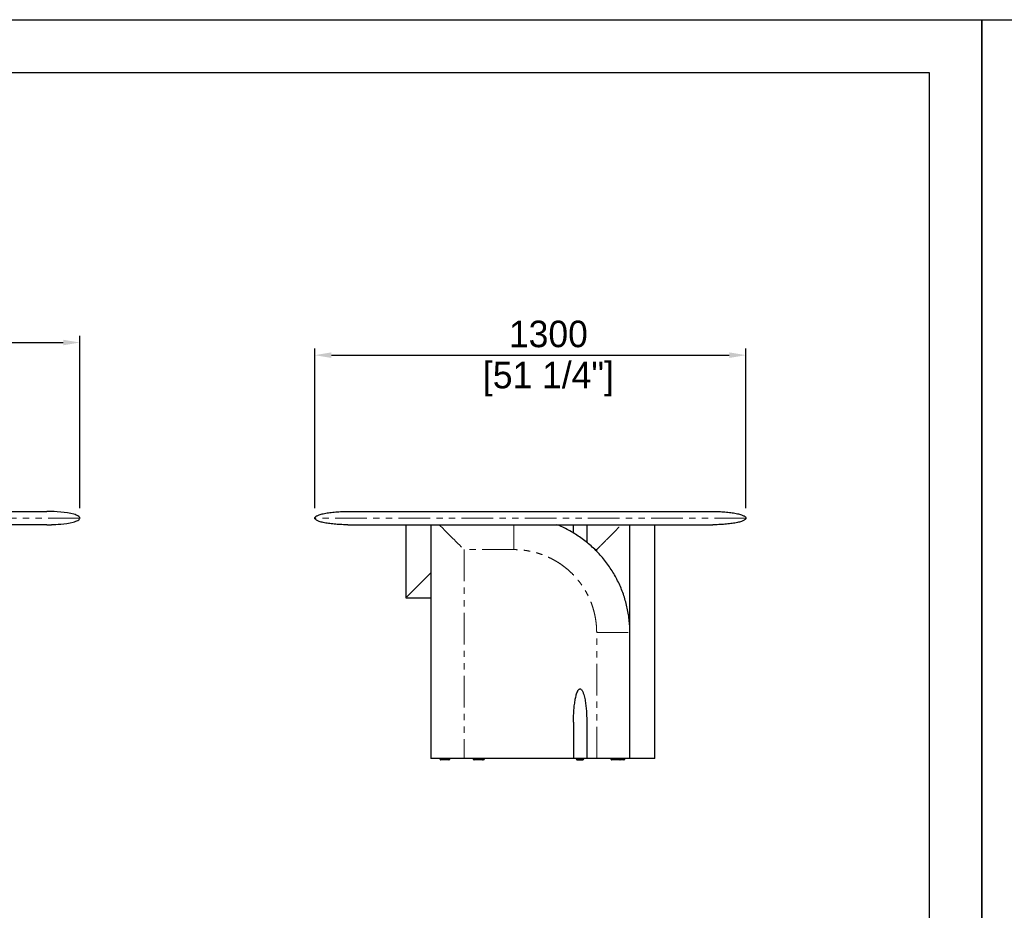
# Model space of a CAD drawing. Header units: millimetres. Extents: x -2064 to 15610, y -1415 to 32635.
# Tile 40 of 61: x 3871 to 6840, y 29949 to 32635. Entities that reach past the tile are written whole.
import ezdxf

# ---------------------------------------------------------------- set-up
doc = ezdxf.new("R2010")
doc.units = ezdxf.units.MM
doc.header["$LTSCALE"] = 15
doc.header["$PDSIZE"] = -1
for name, pattern in [('PHANTOM', [12.7, 6.35, -1.27, 1.27, -1.27, 1.27, -1.27]), ('SLD-Phantom', [12.7, 6.35, -1.27, 1.27, -1.27, 1.27, -1.27]), ('SLD-Solid', [0])]:
    doc.linetypes.add(name, pattern=pattern)
doc.layers.get('Defpoints').update_dxf_attribs({"color": 124})
doc.layers.add('QUOTE', color=8, linetype='Continuous')
doc.styles.get("Standard").update_dxf_attribs({"font": 'GOTHIC.TTF'})
doc.dimstyles.new('PRODOTTI', dxfattribs={"dimtxt": 80, "dimasz": 50, "dimexe": 20, "dimexo": 30, "dimgap": 20, "dimtad": 1, "dimdec": 1, "dimzin": 12, "dimtxsty": 'Standard', "dimcen": 4, "dimclrd": 252, "dimclre": 252, "dimclrt": 252, "dimadec": 0, "dimazin": 3, "dimtfac": 1, "dimtdec": 1, "dimtmove": 0, "dimatfit": 3, "dimfxl": 1, "dimtfillclr": 134, "dimarcsym": 0})

# ---------------------------------------------------------------- blocks, each defined once
blk = doc.blocks.new('*D42')
at = {"layer": 'Defpoints', "color": 0, "transparency": 16777216}
for p in [(4052.7, 31661.6), (-950.3, 31132), (4052.7, 31132)]:
    blk.add_point(p, dxfattribs=at)
at = {"layer": 'QUOTE', "color": 252, "lineweight": -2, "transparency": 16777216}
for p, q in [((-950.3, 31162), (-950.3, 31681.6)), ((4052.7, 31162), (4052.7, 31681.6)), ((-900.3, 31661.6), (4002.7, 31661.6))]:
    blk.add_line(p, q, dxfattribs=at)
at = {"layer": 'QUOTE', "color": 252, "transparency": 16777216}
for points in [[(-900.3, 31669.9), (-900.3, 31653.3), (-950.3, 31661.6)], [(4002.7, 31669.9), (4002.7, 31653.3), (4052.7, 31661.6)]]:
    blk.add_solid(points, dxfattribs=at)
at = {"layer": 'QUOTE', "color": 252, "transparency": 16777216, "char_height": 80, "attachment_point": 2}
for s, insert in [('5003', (1548.6, 31765.6)), ('[197"]', (1548.6, 31641.6))]:
    blk.add_mtext(s, dxfattribs=dict(at, insert=insert))
blk = doc.blocks.new('*D45')
at = {"layer": 'Defpoints', "color": 0, "transparency": 16777216}
for p in [(6061.1, 31623.4), (4761.1, 31132), (6061.1, 31132)]:
    blk.add_point(p, dxfattribs=at)
at = {"layer": 'QUOTE', "color": 252, "lineweight": -2, "transparency": 16777216}
for p, q in [((4761.1, 31162), (4761.1, 31643.4)), ((4811.1, 31623.4), (6011.1, 31623.4)), ((6061.1, 31162), (6061.1, 31643.4))]:
    blk.add_line(p, q, dxfattribs=at)
at = {"layer": 'QUOTE', "color": 252, "transparency": 16777216}
for points in [[(4811.1, 31631.8), (4811.1, 31615.1), (4761.1, 31623.4)], [(6011.1, 31631.8), (6011.1, 31615.1), (6061.1, 31623.4)]]:
    blk.add_solid(points, dxfattribs=at)
at = {"layer": 'QUOTE', "color": 252, "transparency": 16777216, "char_height": 80, "attachment_point": 2}
for s, insert in [('1300', (5465.5, 31727.5)), ('[51 1/4"]', (5465.5, 31603.4))]:
    blk.add_mtext(s, dxfattribs=dict(at, insert=insert))

msp = doc.modelspace()

# ---------------------------------------------------------------- linework, layer by layer
at = {"color": 7, "linetype": 'Continuous', "lineweight": 25}
for p, q in [((3402.665, 31152.038), (3952.665, 31152.038)), ((3952.665, 31112.038), (3402.665, 31112.038))]:
    msp.add_line(p, q, dxfattribs=at)
for p, q in [((4861.138, 31152.038), (5961.138, 31152.038)), ((4861.138, 31112.038), (5961.138, 31112.038))]:
    msp.add_line(p, q)
at = {"color": 8, "linetype": 'PHANTOM', "lineweight": 18}
msp.add_line((4052.665, 31132.038), (3402.665, 31132.038), dxfattribs=at)
at = {"color": 7, "linetype": 'SLD-Solid', "lineweight": 25}
for p, q in [((5036.138, 31112.038), (5036.138, 30892.038)), ((5111.138, 31112.038), (5111.138, 30407.038)), ((5541.138, 31087.038), (5541.138, 31112.038)), ((5581.138, 31112.038), (5581.138, 31087.038)), ((5711.138, 30787.213), (5711.138, 31112.038)), ((5786.138, 30407.038), (5786.138, 31112.038)), ((5036.138, 30892.038), (5106.138, 30892.038)), ((5106.138, 30892.038), (5111.138, 30891.917)), ((5711.138, 30407.038), (5711.138, 30787.038)), ((5541.138, 30517.038), (5541.138, 30407.038)), ((5581.138, 30517.038), (5581.138, 30407.038)), ((5211.138, 30407.038), (5111.138, 30407.038)), ((5138.638, 30407.038), (5138.638, 30406.038)), ((5168.638, 30406.038), (5168.638, 30407.038)), ((5541.138, 30407.038), (5211.138, 30407.038)), ((5238.638, 30407.038), (5238.638, 30406.038)), ((5268.638, 30406.038), (5268.638, 30407.038)), ((5272.638, 30406.038), (5272.638, 30407.038)), ((5581.138, 30407.038), (5541.138, 30407.038)), ((5549.638, 30407.038), (5549.638, 30406.038)), ((5552.639, 30403.038), (5569.638, 30403.038)), ((5572.638, 30406.038), (5572.638, 30407.038)), ((5611.138, 30407.038), (5581.138, 30407.038)), ((5653.638, 30407.038), (5653.638, 30406.038)), ((5683.638, 30406.038), (5683.638, 30407.038)), ((5696.138, 30406.038), (5696.138, 30407.038))]:
    msp.add_line(p, q, dxfattribs=at)
at = {"color": 8, "linetype": 'SLD-Phantom', "lineweight": 18}
for p, q in [((5361.138, 31037.038), (5211.138, 31037.038)), ((5211.138, 31037.038), (5211.138, 30407.038)), ((5611.138, 31037.038), (5605.966, 31037.038)), ((5611.138, 31037.038), (5611.138, 31031.867)), ((5111.138, 30966.984), (5106.138, 30962.038)), ((5611.138, 30407.038), (5611.138, 30787.038))]:
    msp.add_line(p, q, dxfattribs=at)
msp.add_lwpolyline([(-1904.73, 32476.057), (6613.85, 32476.057), (6613.85, 26560.455), (-1904.73, 26560.455)], close=True)
at = {"color": 7, "linetype": 'Continuous', "lineweight": 25, "flags": 128}
for points in [[(4052.665, 31132.038), (4052.317, 31133.705), (4051.446, 31135.152), (4050.308, 31136.355), (4049.139, 31137.302), (4046.859, 31138.754), (4044.327, 31140.033), (4041.398, 31141.261), (4038.107, 31142.43), (4034.499, 31143.533), (4025.584, 31145.725), (4015.878, 31147.536), (4005.878, 31148.972), (3994.86, 31150.171), (3984.606, 31150.991), (3975.44, 31151.513), (3970.001, 31151.735), (3964.915, 31151.888), (3962.959, 31151.932), (3960.347, 31151.979), (3956.904, 31152.02), (3952.665, 31152.038)], [(3952.665, 31112.038), (3956.472, 31112.053), (3959.301, 31112.082), (3961.216, 31112.112), (3963.002, 31112.145), (3964.842, 31112.187), (3966.735, 31112.237), (3968.679, 31112.296), (3974.262, 31112.51), (3980.167, 31112.81), (3987.593, 31113.298), (3995.565, 31113.972), (4003.99, 31114.874), (4013.848, 31116.219), (4023.573, 31117.936), (4032.589, 31120.018), (4036.676, 31121.19), (4040.403, 31122.442), (4043.787, 31123.8), (4046.658, 31125.211), (4049.539, 31127.077), (4050.781, 31128.175), (4051.774, 31129.375), (4052.43, 31130.667), (4052.665, 31132.038)]]:
    msp.add_lwpolyline(points, dxfattribs=at)
at = {"color": 7, "linetype": 'SLD-Solid', "lineweight": 25}
for centre, start, end in [((5141.638, 30406.038), 179.981129, 270), ((5165.638, 30406.038), 269.999594, 0.028368), ((5241.638, 30406.038), 179.981129, 270), ((5265.638, 30406.038), 269.999594, 0.028368), ((5269.638, 30406.038), 270, 359.968199), ((5552.638, 30406.038), 179.968199, 270), ((5569.638, 30406.038), 269.99999, 359.997765), ((5656.638, 30406.038), 179.981129, 270), ((5680.638, 30406.038), 269.999594, 0.028368), ((5693.138, 30406.038), 269.999594, 0.028368)]:
    msp.add_arc(centre, 3, start, end, dxfattribs=at)
for points, knots in [([(4761.138, 31132.038), (4761.138, 31133.217), (4761.662, 31134.439), (4763.38, 31136.297), (4764.108, 31136.919), (4765.888, 31138.164), (4766.941, 31138.785), (4769.377, 31140.016), (4770.761, 31140.625), (4773.857, 31141.823), (4775.569, 31142.411), (4779.307, 31143.554), (4781.333, 31144.11), (4785.672, 31145.179), (4787.986, 31145.692), (4795.309, 31147.157), (4800.7, 31148.031), (4812.134, 31149.526), (4818.174, 31150.147), (4830.483, 31151.121), (4836.751, 31151.475), (4849.132, 31151.934), (4855.245, 31152.038), (4861.138, 31152.038)], [0, 0, 0, 0, 0.125, 0.125, 0.1875, 0.1875, 0.25, 0.25, 0.3125, 0.3125, 0.375, 0.375, 0.4375, 0.4375, 0.5, 0.5, 0.625, 0.625, 0.75, 0.75, 0.875, 0.875, 1, 1, 1, 1]), ([(5961.138, 31152.038), (5967.03, 31152.038), (5973.143, 31151.934), (5985.525, 31151.475), (5991.792, 31151.121), (6004.102, 31150.147), (6010.142, 31149.526), (6021.576, 31148.031), (6026.967, 31147.157), (6034.289, 31145.692), (6036.603, 31145.179), (6040.943, 31144.11), (6042.969, 31143.554), (6046.706, 31142.411), (6048.418, 31141.823), (6051.514, 31140.625), (6052.898, 31140.016), (6055.335, 31138.785), (6056.388, 31138.164), (6058.168, 31136.919), (6058.896, 31136.297), (6060.614, 31134.439), (6061.138, 31133.217), (6061.138, 31132.038)], [0, 0, 0, 0, 0.125, 0.125, 0.25, 0.25, 0.375, 0.375, 0.5, 0.5, 0.5625, 0.5625, 0.625, 0.625, 0.6875, 0.6875, 0.75, 0.75, 0.8125, 0.8125, 0.875, 0.875, 1, 1, 1, 1]), ([(4861.138, 31112.038), (4855.245, 31112.038), (4849.132, 31112.143), (4836.751, 31112.601), (4830.483, 31112.955), (4818.174, 31113.93), (4812.134, 31114.551), (4800.7, 31116.046), (4795.309, 31116.92), (4787.986, 31118.384), (4785.672, 31118.898), (4781.333, 31119.967), (4779.307, 31120.522), (4775.569, 31121.666), (4773.857, 31122.254), (4770.761, 31123.451), (4769.377, 31124.061), (4766.941, 31125.292), (4765.888, 31125.913), (4764.108, 31127.157), (4763.38, 31127.78), (4761.662, 31129.637), (4761.138, 31130.86), (4761.138, 31132.038)], [0, 0, 0, 0, 0.125, 0.125, 0.25, 0.25, 0.375, 0.375, 0.5, 0.5, 0.5625, 0.5625, 0.625, 0.625, 0.6875, 0.6875, 0.75, 0.75, 0.8125, 0.8125, 0.875, 0.875, 1, 1, 1, 1]), ([(6061.138, 31132.038), (6061.138, 31130.86), (6060.614, 31129.637), (6058.896, 31127.78), (6058.168, 31127.157), (6056.388, 31125.913), (6055.335, 31125.292), (6052.898, 31124.061), (6051.514, 31123.451), (6048.418, 31122.254), (6046.706, 31121.666), (6042.969, 31120.522), (6040.943, 31119.967), (6036.603, 31118.898), (6034.289, 31118.384), (6026.967, 31116.92), (6021.576, 31116.046), (6010.142, 31114.551), (6004.102, 31113.93), (5991.792, 31112.955), (5985.525, 31112.601), (5973.143, 31112.143), (5967.03, 31112.038), (5961.138, 31112.038)], [0, 0, 0, 0, 0.125, 0.125, 0.1875, 0.1875, 0.25, 0.25, 0.3125, 0.3125, 0.375, 0.375, 0.4375, 0.4375, 0.5, 0.5, 0.625, 0.625, 0.75, 0.75, 0.875, 0.875, 1, 1, 1, 1]), ([(5711.138, 30787.038), (5711.031, 30793.584), (5710.816, 30806.675), (5709.092, 30826.247), (5706.356, 30845.696), (5702.519, 30864.96), (5697.621, 30883.98), (5691.666, 30902.696), (5684.667, 30921.049), (5676.638, 30938.975), (5667.614, 30956.421), (5657.628, 30973.335), (5646.716, 30989.667), (5634.91, 31005.366), (5622.246, 31020.379), (5608.757, 31034.657), (5594.479, 31048.146), (5579.465, 31060.811), (5563.767, 31072.616), (5547.435, 31083.529), (5530.521, 31093.516), (5513.073, 31102.534), (5499.801, 31108.498), (5492.387, 31111.494), (5491.041, 31112.038)], [0, 0, 0, 0, 0.04712703, 0.09424974, 0.14137077, 0.18849069, 0.23560938, 0.28272735, 0.32984717, 0.37696796, 0.42408825, 0.47120962, 0.51833159, 0.56545296, 0.61257325, 0.65969404, 0.70681483, 0.75393511, 0.80105649, 0.84817846, 0.89529983, 0.94242012, 0.98954091, 1, 1, 1, 1]), ([(5581.138, 31087.038), (5581.138, 31078.666), (5581.138, 31069.363), (5581.138, 31060.087), (5581.138, 31059.16)], [0, 0, 0, 0, 0.90004177, 1, 1, 1, 1]), ([(5541.138, 30517.038), (5541.138, 30517.072), (5541.138, 30522.567), (5541.319, 30533.528), (5542.143, 30549.886), (5543.593, 30566.206), (5545.674, 30581.443), (5548.108, 30593.416), (5550.511, 30602.12), (5552.516, 30607.534), (5554.381, 30611.256), (5555.714, 30613.356), (5556.973, 30614.932), (5558.358, 30616.17), (5559.869, 30616.923), (5560.748, 30617.003), (5561.138, 30617.038)], [0, 0, 0, 0, 0.00097243, 0.16031598, 0.31975195, 0.47843147, 0.63729301, 0.76621876, 0.83111161, 0.89594849, 0.92926453, 0.94617154, 0.9630535, 0.98193674, 0.99198291, 1, 1, 1, 1]), ([(5561.138, 30617.038), (5561.528, 30617.003), (5562.407, 30616.923), (5563.918, 30616.17), (5565.794, 30614.49), (5567.61, 30611.815), (5569.354, 30608.358), (5570.848, 30604.588), (5572.602, 30599.236), (5574.343, 30592.473), (5576.536, 30581.599), (5578.489, 30567.938), (5580.042, 30551.268), (5580.938, 30534.33), (5581.137, 30522.837), (5581.138, 30517.072), (5581.138, 30517.038)], [0, 0, 0, 0, 0.0080173, 0.01806373, 0.03694745, 0.07010855, 0.10401718, 0.14405637, 0.18420452, 0.26427119, 0.34449375, 0.50461262, 0.66470755, 0.83181039, 0.99902755, 1, 1, 1, 1]), ([(5165.638, 30403.038), (5165.591, 30403.038), (5165.473, 30403.038), (5164.36, 30403.038), (5162.645, 30403.038), (5160.758, 30403.038), (5158.698, 30403.038), (5156.289, 30403.038), (5153.008, 30403.038), (5149.889, 30403.038), (5147.138, 30403.038), (5144.957, 30403.038), (5143.126, 30403.038), (5141.866, 30403.038), (5141.714, 30403.038), (5141.638, 30403.038)], [0, 0, 0, 0, 0.05055352, 0.1285051, 0.21043149, 0.27243711, 0.33451783, 0.41817344, 0.50188285, 0.63919789, 0.70627769, 0.77327393, 0.87032711, 0.93501547, 1, 1, 1, 1]), ([(5265.638, 30403.038), (5265.591, 30403.038), (5265.473, 30403.038), (5264.36, 30403.038), (5262.645, 30403.038), (5260.758, 30403.038), (5258.698, 30403.038), (5256.289, 30403.038), (5253.008, 30403.038), (5249.889, 30403.038), (5247.138, 30403.038), (5244.957, 30403.038), (5243.126, 30403.038), (5241.866, 30403.038), (5241.714, 30403.038), (5241.638, 30403.038)], [0, 0, 0, 0, 0.05055352, 0.1285051, 0.21043149, 0.27243711, 0.33451783, 0.41817344, 0.50188285, 0.63919789, 0.70627769, 0.77327393, 0.87032711, 0.93501547, 1, 1, 1, 1]), ([(5269.637, 30403.038), (5269.595, 30403.038), (5269.512, 30403.038), (5268.922, 30403.038), (5267.93, 30403.038), (5266.698, 30403.038), (5265.988, 30403.038)], [0, 0, 0, 0, 0.23273613, 0.46107083, 0.68917115, 1, 1, 1, 1]), ([(5711.138, 30407.038), (5711.108, 30407.038), (5711.048, 30407.038), (5710.368, 30407.038), (5709.229, 30407.038), (5707.923, 30407.038), (5706.94, 30407.038), (5705.828, 30407.038), (5704.585, 30407.038), (5703.213, 30407.038), (5700.693, 30407.038), (5696.73, 30407.038), (5691.467, 30407.038), (5686.107, 30407.038), (5680.827, 30407.038), (5675.368, 30407.038), (5669.546, 30407.038), (5660.052, 30407.038), (5646.675, 30407.038), (5629.215, 30407.038), (5617.264, 30407.038), (5611.138, 30407.038)], [0, 0, 0, 0, 0.01059816, 0.02179452, 0.04819679, 0.05868106, 0.07011749, 0.08255763, 0.09604148, 0.11060046, 0.12625954, 0.17486451, 0.23113559, 0.2828736, 0.33240925, 0.38519767, 0.44127557, 0.50067356, 0.65869074, 0.82504148, 1, 1, 1, 1]), ([(5680.638, 30403.038), (5680.591, 30403.038), (5680.473, 30403.038), (5679.36, 30403.038), (5677.645, 30403.038), (5675.758, 30403.038), (5673.698, 30403.038), (5671.289, 30403.038), (5668.008, 30403.038), (5664.889, 30403.038), (5662.138, 30403.038), (5659.957, 30403.038), (5658.126, 30403.038), (5656.866, 30403.038), (5656.714, 30403.038), (5656.638, 30403.038)], [0, 0, 0, 0, 0.05055352, 0.1285051, 0.21043149, 0.27243711, 0.33451783, 0.41817344, 0.50188285, 0.63919789, 0.70627769, 0.77327393, 0.87032711, 0.93501547, 1, 1, 1, 1]), ([(5693.138, 30403.038), (5693.091, 30403.038), (5692.973, 30403.038), (5691.86, 30403.038), (5690.144, 30403.038), (5688.258, 30403.038), (5686.197, 30403.038), (5683.793, 30403.038), (5681.901, 30403.038), (5680.935, 30403.038), (5680.861, 30403.038)], [0, 0, 0, 0, 0.09934888, 0.25254101, 0.41354452, 0.53539931, 0.65740168, 0.8218035, 0.98631105, 1, 1, 1, 1]), ([(5786.138, 30407.038), (5786.108, 30407.038), (5786.048, 30407.038), (5785.368, 30407.038), (5784.229, 30407.038), (5782.923, 30407.038), (5781.94, 30407.038), (5780.828, 30407.038), (5779.585, 30407.038), (5778.213, 30407.038), (5775.693, 30407.038), (5771.73, 30407.038), (5766.467, 30407.038), (5761.107, 30407.038), (5755.827, 30407.038), (5750.368, 30407.038), (5744.546, 30407.038), (5735.052, 30407.038), (5723.957, 30407.038), (5714.899, 30407.038), (5711.368, 30407.038)], [0, 0, 0, 0, 0.01395107, 0.02868959, 0.06344468, 0.07724583, 0.09230038, 0.10867616, 0.12642586, 0.14559084, 0.16620393, 0.23018593, 0.30425934, 0.37236556, 0.43757268, 0.50706163, 0.58088074, 0.65907031, 0.86707896, 1, 1, 1, 1])]:
    msp.add_open_spline(points, degree=3, knots=knots, dxfattribs=at)
at = {"color": 8, "linetype": 'SLD-Phantom', "lineweight": 18}
for points, knots in [([(6061.138, 31132.038), (6061.138, 31132.038), (6056.948, 31132.038), (6040.349, 31132.038), (6027.94, 31132.038), (5995.379, 31132.038), (5975.228, 31132.038), (5927.958, 31132.038), (5900.839, 31132.038), (5840.675, 31132.038), (5807.631, 31132.038), (5736.886, 31132.038), (5699.186, 31132.038), (5620.578, 31132.038), (5579.671, 31132.038), (5496.222, 31132.038), (5453.68, 31132.038), (5368.595, 31132.038), (5326.054, 31132.038), (5242.604, 31132.038), (5201.698, 31132.038), (5123.09, 31132.038), (5085.39, 31132.038), (5014.644, 31132.038), (4981.6, 31132.038), (4921.436, 31132.038), (4894.318, 31132.038), (4847.047, 31132.038), (4826.896, 31132.038), (4794.336, 31132.038), (4781.927, 31132.038), (4765.328, 31132.038), (4761.138, 31132.038), (4761.138, 31132.038)], [0, 0, 0, 0, 0.0625, 0.0625, 0.125, 0.125, 0.1875, 0.1875, 0.25, 0.25, 0.3125, 0.3125, 0.375, 0.375, 0.4375, 0.4375, 0.5, 0.5, 0.5625, 0.5625, 0.625, 0.625, 0.6875, 0.6875, 0.75, 0.75, 0.8125, 0.8125, 0.875, 0.875, 0.9375, 0.9375, 1, 1, 1, 1]), ([(5136.138, 31112.038), (5138.713, 31109.463), (5146.718, 31101.458), (5160.24, 31087.936), (5176.908, 31071.268), (5193.846, 31054.33), (5205.339, 31042.837), (5211.104, 31037.072), (5211.138, 31037.038)], [0, 0, 0, 0, 0.10385041, 0.32275062, 0.54161812, 0.77006619, 0.99867055, 1, 1, 1, 1]), ([(5361.138, 31037.038), (5361.138, 31040.469), (5361.138, 31047.422), (5361.138, 31057.928), (5361.138, 31068.519), (5361.138, 31078.989), (5361.138, 31089.118), (5361.138, 31098.678), (5361.138, 31106.26), (5361.138, 31110.61), (5361.138, 31112.038)], [0, 0, 0, 0, 0.13640609, 0.27650055, 0.41797058, 0.5581435, 0.69411975, 0.82295408, 0.94186817, 1, 1, 1, 1]), ([(5611.138, 31037.038), (5611.171, 31037.072), (5616.936, 31042.837), (5628.43, 31054.33), (5645.368, 31071.268), (5662.036, 31087.936), (5675.558, 31101.458), (5683.562, 31109.463), (5686.138, 31112.038)], [0, 0, 0, 0, 0.00132945, 0.22993381, 0.45838188, 0.67724938, 0.89614959, 1, 1, 1, 1]), ([(5611.138, 30787.038), (5611.035, 30792.485), (5610.829, 30803.378), (5609.158, 30819.671), (5606.496, 30835.844), (5602.777, 30851.81), (5598.031, 30867.477), (5592.272, 30882.777), (5585.526, 30897.668), (5577.803, 30912.102), (5569.139, 30926.02), (5559.597, 30939.35), (5549.216, 30952.009), (5538.041, 30963.941), (5526.11, 30975.116), (5513.451, 30985.497), (5500.12, 30995.039), (5486.203, 31003.703), (5471.768, 31011.426), (5456.877, 31018.173), (5441.578, 31023.932), (5425.911, 31028.677), (5409.944, 31032.396), (5393.771, 31035.058), (5377.478, 31036.73), (5366.585, 31036.935), (5361.138, 31037.038)], [0, 0, 0, 0, 0.04161108, 0.08321987, 0.12500557, 0.16678511, 0.20839023, 0.2500001, 0.29160595, 0.33321287, 0.37500004, 0.41678386, 0.45839078, 0.49999999, 0.54160584, 0.58321276, 0.62499994, 0.66678376, 0.70839068, 0.74999988, 0.79160639, 0.83321151, 0.87499441, 0.91677845, 0.95838724, 1, 1, 1, 1]), ([(5106.138, 30962.038), (5102.381, 30958.282), (5094.867, 30950.767), (5083.346, 30939.246), (5071.577, 30927.478), (5060.852, 30916.753), (5052.324, 30908.225), (5046.569, 30902.47), (5042.698, 30898.599), (5039.848, 30895.748), (5037.93, 30893.831), (5036.726, 30892.626), (5036.207, 30892.108), (5036.155, 30892.056), (5036.138, 30892.038)], [0, 0, 0, 0, 0.15492797, 0.30992189, 0.47589726, 0.64209372, 0.7557571, 0.83322171, 0.88634336, 0.92312062, 0.96091717, 0.97639807, 0.99205326, 1, 1, 1, 1]), ([(5611.138, 30787.038), (5614.568, 30787.038), (5621.521, 30787.038), (5632.028, 30787.038), (5642.618, 30787.038), (5653.089, 30787.038), (5663.218, 30787.038), (5672.778, 30787.038), (5681.245, 30787.038), (5688.525, 30787.038), (5694.578, 30787.038), (5699.713, 30787.038), (5703.892, 30787.038), (5707.108, 30787.038), (5709.4, 30787.038), (5710.613, 30787.038), (5711.077, 30787.038), (5711.118, 30787.038), (5711.138, 30787.038)], [0, 0, 0, 0, 0.09798478, 0.19861904, 0.30024141, 0.40093203, 0.49860806, 0.59115381, 0.67657354, 0.74411178, 0.80398312, 0.85560931, 0.89877697, 0.93369395, 0.9610815, 0.98235956, 0.99145767, 1, 1, 1, 1]), ([(5138.638, 30406.038), (5138.638, 30406.038), (5138.592, 30406.038), (5139.033, 30406.038), (5140.342, 30406.038), (5141.925, 30406.038), (5143.678, 30406.038), (5145.833, 30406.038), (5148.319, 30406.038), (5150.925, 30406.038), (5153.741, 30406.038), (5156.776, 30406.038), (5159.662, 30406.038), (5162.184, 30406.038), (5164.675, 30406.038), (5166.94, 30406.038), (5168.411, 30406.038), (5168.569, 30406.038), (5168.638, 30406.038)], [0, 0, 0, 0, 0.00001795, 0.07530717, 0.14611654, 0.19481179, 0.24487495, 0.30761294, 0.37211314, 0.43473354, 0.49858481, 0.57452878, 0.65267459, 0.71135778, 0.77146851, 0.86357399, 0.94115023, 1, 1, 1, 1]), ([(5238.638, 30406.038), (5238.638, 30406.038), (5238.592, 30406.038), (5239.033, 30406.038), (5240.342, 30406.038), (5241.925, 30406.038), (5243.678, 30406.038), (5245.833, 30406.038), (5248.319, 30406.038), (5250.925, 30406.038), (5253.741, 30406.038), (5256.776, 30406.038), (5259.662, 30406.038), (5262.184, 30406.038), (5264.675, 30406.038), (5266.94, 30406.038), (5268.411, 30406.038), (5268.569, 30406.038), (5268.638, 30406.038)], [0, 0, 0, 0, 0.00001795, 0.07530717, 0.14611654, 0.19481179, 0.24487495, 0.30761294, 0.37211314, 0.43473354, 0.49858481, 0.57452878, 0.65267459, 0.71135778, 0.77146851, 0.86357399, 0.94115023, 1, 1, 1, 1]), ([(5268.62, 30406.038), (5268.877, 30406.038), (5269.653, 30406.038), (5270.725, 30406.038), (5271.798, 30406.038), (5272.432, 30406.038), (5272.697, 30406.038), (5272.627, 30406.038), (5272.622, 30406.038)], [0, 0, 0, 0, 0.09187521, 0.27808826, 0.51013707, 0.74876914, 0.98156582, 1, 1, 1, 1]), ([(5549.653, 30406.038), (5549.683, 30406.038), (5549.749, 30406.038), (5550.483, 30406.038), (5551.653, 30406.038), (5553.064, 30406.038), (5554.789, 30406.038), (5557.211, 30406.038), (5559.61, 30406.038), (5561.929, 30406.038), (5564.232, 30406.038), (5566.633, 30406.038), (5568.398, 30406.038), (5569.815, 30406.038), (5571.035, 30406.038), (5571.967, 30406.038), (5572.478, 30406.038), (5572.707, 30406.038), (5572.634, 30406.038), (5572.633, 30406.038)], [0, 0, 0, 0, 0.06461575, 0.14350057, 0.22523077, 0.27460863, 0.32510728, 0.40835421, 0.48162218, 0.4999408, 0.57522291, 0.6460256, 0.69471625, 0.74477468, 0.80750674, 0.87200086, 0.93461534, 0.99846059, 1, 1, 1, 1]), ([(5653.638, 30406.038), (5653.749, 30406.038), (5653.964, 30406.038), (5655.354, 30406.038), (5656.922, 30406.038), (5658.679, 30406.038), (5660.833, 30406.038), (5663.319, 30406.038), (5665.925, 30406.038), (5668.741, 30406.038), (5671.776, 30406.038), (5674.662, 30406.038), (5677.184, 30406.038), (5679.675, 30406.038), (5681.94, 30406.038), (5683.411, 30406.038), (5683.569, 30406.038), (5683.638, 30406.038)], [0, 0, 0, 0, 0.07529057, 0.14610122, 0.19479734, 0.24486139, 0.30760051, 0.37210187, 0.43472339, 0.49857581, 0.57452115, 0.65266836, 0.7113526, 0.77146441, 0.86357155, 0.94114917, 1, 1, 1, 1]), ([(5683.62, 30406.038), (5683.824, 30406.038), (5685.113, 30406.038), (5687.16, 30406.038), (5689.684, 30406.038), (5692.175, 30406.038), (5694.44, 30406.038), (5695.911, 30406.038), (5696.069, 30406.038), (5696.138, 30406.038)], [0, 0, 0, 0, 0.03341099, 0.21094328, 0.34426024, 0.48082028, 0.69006628, 0.86630461, 1, 1, 1, 1])]:
    msp.add_open_spline(points, degree=3, knots=knots, dxfattribs=at)
at = {"layer": 'Defpoints'}
for points in [[(-2063.843, 32635.17), (6772.964, 32635.17), (6772.964, 26401.342), (-2063.843, 26401.342)], [(6772.964, 32635.17), (15609.771, 32635.17), (15609.771, 26401.342), (6772.964, 26401.342)]]:
    msp.add_lwpolyline(points, close=True, dxfattribs=at)

# ---------------------------------------------------------------- dimensions: what is measured, and where the dimension line sits
at = {"layer": 'QUOTE'}
for base, p1, p2, picture, middle in [((4052.665, 31661.603), (-950.335, 31132.038), (4052.665, 31132.038), '*D42', (1548.573, 31661.603)), ((6061.138, 31623.439), (4761.138, 31132.038), (6061.138, 31132.038), '*D45', (5465.476, 31623.439))]:
    dim = msp.add_linear_dim(base=base, p1=p1, p2=p2, dimstyle='PRODOTTI', override={"dimpost": '\\X'}, dxfattribs=at)
    dim.commit()
    dim.dimension.update_dxf_attribs({"geometry": picture, "text_midpoint": middle, "dimtype": 160})

doc.saveas('drawing.dxf')
